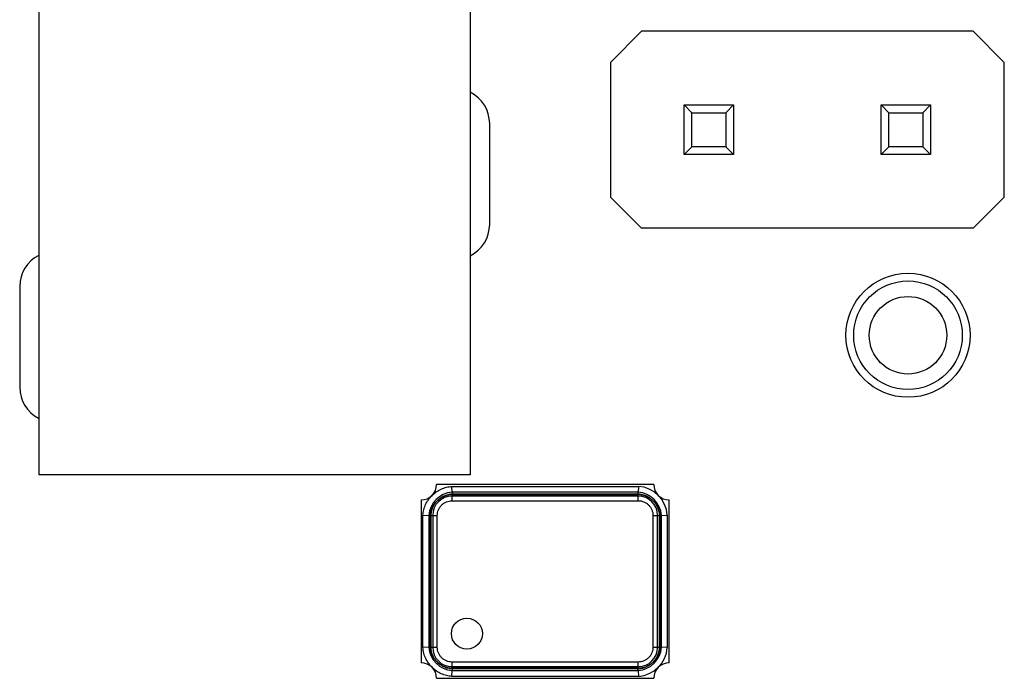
# Model space of a CAD drawing. Header units: inches. Extents: x -39 to 331, y -154 to 45.
# Tile 64 of 120: x 108.85 to 121.55, y -41.96 to -33.46. Entities that reach past the tile are written whole.
import ezdxf

# ---------------------------------------------------------------- set-up
doc = ezdxf.new("R2010")
doc.units = ezdxf.units.IN
doc.header["$LTSCALE"] = 1.21
doc.header["$MEASUREMENT"] = 0
doc.layers.get('0').update_dxf_attribs({"linetype": 'CONTINUOUS'})

msp = doc.modelspace()

# ---------------------------------------------------------------- linework, layer by layer
at = {"color": 6, "linetype": 'Continuous'}
for p, q in [((109.103, -27.931), (109.102, -39.331)), ((114.663, -27.931), (114.662, -39.331)), ((116.471, -34.013), (116.871, -33.613)), ((121.151, -33.613), (116.871, -33.613)), ((121.151, -33.613), (121.551, -34.013)), ((116.471, -34.013), (116.471, -35.753)), ((121.551, -35.753), (121.551, -34.013)), ((117.421, -34.563), (118.061, -34.563)), ((117.421, -35.203), (117.421, -34.563)), ((117.521, -34.663), (117.421, -34.563)), ((117.961, -34.663), (118.061, -34.563)), ((118.061, -34.563), (118.061, -35.203)), ((119.961, -34.563), (120.601, -34.563)), ((119.961, -35.203), (119.961, -34.563)), ((120.061, -34.663), (119.961, -34.563)), ((120.501, -34.663), (120.601, -34.563)), ((120.601, -34.563), (120.601, -35.203)), ((117.521, -34.663), (117.961, -34.663)), ((117.521, -35.103), (117.521, -34.663)), ((117.961, -34.663), (117.961, -35.103)), ((120.061, -34.663), (120.501, -34.663)), ((120.061, -35.103), (120.061, -34.663)), ((120.501, -34.663), (120.501, -35.103)), ((114.915, -36.103), (114.915, -34.803)), ((117.521, -35.103), (117.421, -35.203)), ((117.961, -35.103), (117.521, -35.103)), ((117.961, -35.103), (118.061, -35.203)), ((120.061, -35.103), (119.961, -35.203)), ((120.501, -35.103), (120.061, -35.103)), ((120.501, -35.103), (120.601, -35.203)), ((118.061, -35.203), (117.421, -35.203)), ((120.601, -35.203), (119.961, -35.203)), ((116.871, -36.153), (116.471, -35.753)), ((121.551, -35.753), (121.151, -36.153)), ((121.151, -36.153), (116.871, -36.153)), ((108.855, -36.903), (108.855, -38.203)), ((114.662, -39.331), (109.102, -39.331)), ((117.03, -39.457), (114.23, -39.457)), ((114.427, -39.482), (116.833, -39.482)), ((114.43, -39.557), (114.427, -39.482)), ((116.833, -39.482), (116.83, -39.557)), ((116.83, -39.557), (114.43, -39.557)), ((114.43, -39.577), (116.829, -39.577)), ((114.43, -39.587), (116.83, -39.587)), ((114.43, -39.667), (114.43, -39.587)), ((116.83, -39.607), (114.43, -39.607)), ((116.829, -39.577), (116.83, -39.557)), ((116.83, -39.667), (116.83, -39.587)), ((114.03, -39.657), (114.03, -41.757)), ((114.43, -39.667), (116.83, -39.667)), ((117.23, -41.757), (117.23, -39.657)), ((114.055, -41.56), (114.055, -39.854)), ((114.055, -39.854), (114.13, -39.857)), ((114.13, -39.857), (114.13, -41.557)), ((114.13, -39.857), (114.15, -39.859)), ((114.15, -41.557), (114.15, -39.859)), ((114.16, -39.857), (114.24, -39.857)), ((114.16, -41.557), (114.16, -39.857)), ((114.18, -39.857), (114.18, -41.557)), ((114.24, -41.557), (114.24, -39.857)), ((117.02, -39.857), (117.1, -39.857)), ((117.02, -39.857), (117.02, -41.557)), ((117.08, -41.557), (117.08, -39.857)), ((117.1, -39.857), (117.1, -41.557)), ((117.11, -39.859), (117.11, -41.557)), ((117.13, -39.857), (117.205, -39.854)), ((117.13, -41.557), (117.13, -39.857)), ((117.205, -39.854), (117.205, -41.56)), ((114.13, -41.557), (114.055, -41.56)), ((114.16, -41.557), (114.24, -41.557)), ((117.02, -41.557), (117.1, -41.557)), ((117.205, -41.56), (117.13, -41.557)), ((116.83, -41.747), (114.43, -41.747)), ((114.43, -41.827), (114.43, -41.747)), ((116.83, -41.827), (116.83, -41.747)), ((114.427, -41.932), (114.43, -41.857)), ((114.43, -41.807), (116.83, -41.807)), ((116.83, -41.827), (114.43, -41.827)), ((114.43, -41.857), (116.83, -41.857)), ((116.829, -41.837), (114.432, -41.837)), ((116.83, -41.857), (116.833, -41.932)), ((114.23, -41.957), (117.03, -41.957)), ((116.833, -41.932), (114.427, -41.932))]:
    msp.add_line(p, q, dxfattribs=at)
for centre, radius in [((120.309, -37.533), 0.8), ((120.309, -37.533), 0.7), ((120.309, -37.533), 0.5), ((114.621, -41.381), 0.2)]:
    msp.add_circle(centre, radius, dxfattribs=at)
for centre, radius, start, end in [((114.465, -34.803), 0.45, 0, 63.6572), ((114.465, -36.103), 0.45, 296.3302, 0), ((109.305, -36.903), 0.45, 117.1573, 180), ((109.305, -38.203), 0.45, 180, 242.8266), ((114.03, -39.457), 0.2, 270, 0), ((116.805, -39.882), 0.401, 3.9758, 86.0243), ((117.23, -39.457), 0.2, 180, 270), ((114.455, -39.882), 0.326, 94.4096, 175.5904), ((114.43, -39.857), 0.25, 90, 180), ((116.805, -39.882), 0.326, 4.4096, 85.5904), ((116.83, -39.857), 0.25, 0, 90), ((114.455, -41.532), 0.326, 184.4096, 265.5904), ((114.43, -41.557), 0.25, 180, 270), ((116.805, -41.532), 0.326, 274.4096, 355.5904), ((116.83, -41.557), 0.25, 270, 0), ((116.805, -41.532), 0.401, 273.9758, 356.0243), ((114.03, -41.957), 0.2, 0, 90), ((117.23, -41.957), 0.2, 90, 180)]:
    msp.add_arc(centre, radius, start, end, dxfattribs=at)
for points, knots in [([(114.171, -39.599), (114.188, -39.582), (114.225, -39.551), (114.288, -39.515), (114.356, -39.491), (114.404, -39.484), (114.427, -39.482)], [0, 0, 0, 0, 0.249989, 0.499962, 0.749961, 1, 1, 1, 1]), ([(114.055, -39.854), (114.057, -39.831), (114.064, -39.783), (114.087, -39.715), (114.123, -39.652), (114.154, -39.616), (114.171, -39.599)], [0, 0, 0, 0, 0.250056, 0.500045, 0.749994, 1, 1, 1, 1]), ([(114.242, -39.663), (114.255, -39.651), (114.282, -39.628), (114.328, -39.602), (114.378, -39.584), (114.413, -39.579), (114.43, -39.577)], [0, 0, 0, 0, 0.250007, 0.499998, 0.749991, 1, 1, 1, 1]), ([(114.242, -39.663), (114.254, -39.651), (114.282, -39.629), (114.343, -39.597), (114.396, -39.587), (114.43, -39.587)], [0, 0, 0, 0, 0.250577, 0.501133, 1, 1, 1, 1]), ([(114.43, -39.557), (114.431, -39.557), (114.432, -39.558), (114.433, -39.559), (114.434, -39.561), (114.434, -39.565), (114.433, -39.57), (114.431, -39.575), (114.43, -39.577)], [0, 0, 0, 0, 0.06662, 0.140566, 0.233735, 0.350102, 0.647295, 1, 1, 1, 1]), ([(116.829, -39.577), (116.838, -39.578), (116.856, -39.58), (116.883, -39.586), (116.91, -39.594), (116.935, -39.605), (116.96, -39.618), (116.983, -39.633), (117.005, -39.65), (117.018, -39.663), (117.025, -39.669)], [0, 0, 0, 0, 0.125001, 0.250003, 0.375001, 0.500001, 0.625, 0.749999, 0.874999, 1, 1, 1, 1]), ([(116.83, -39.587), (116.848, -39.587), (116.884, -39.591), (116.937, -39.606), (116.985, -39.633), (117.012, -39.656), (117.025, -39.669)], [0, 0, 0, 0, 0.250014, 0.499999, 0.749987, 1, 1, 1, 1]), ([(114.15, -39.859), (114.152, -39.84), (114.157, -39.804), (114.176, -39.751), (114.204, -39.704), (114.229, -39.676), (114.242, -39.663)], [0, 0, 0, 0, 0.250013, 0.500006, 0.749993, 1, 1, 1, 1]), ([(114.16, -39.857), (114.16, -39.839), (114.163, -39.803), (114.179, -39.751), (114.206, -39.703), (114.229, -39.675), (114.242, -39.663)], [0, 0, 0, 0, 0.250013, 0.499999, 0.749987, 1, 1, 1, 1]), ([(114.24, -39.857), (114.24, -39.845), (114.242, -39.82), (114.253, -39.784), (114.271, -39.751), (114.295, -39.722), (114.324, -39.698), (114.357, -39.68), (114.393, -39.67), (114.418, -39.667), (114.43, -39.667)], [0, 0, 0, 0, 0.125002, 0.250015, 0.374972, 0.499976, 0.625004, 0.749965, 0.874983, 1, 1, 1, 1]), ([(116.83, -39.667), (116.843, -39.667), (116.867, -39.669), (116.904, -39.68), (116.937, -39.698), (116.965, -39.722), (116.989, -39.751), (117.007, -39.784), (117.018, -39.82), (117.02, -39.845), (117.02, -39.857)], [0, 0, 0, 0, 0.125002, 0.250015, 0.374972, 0.499976, 0.625004, 0.749965, 0.874983, 1, 1, 1, 1]), ([(117.025, -39.669), (117.037, -39.682), (117.06, -39.709), (117.086, -39.756), (117.103, -39.806), (117.109, -39.841), (117.11, -39.859)], [0, 0, 0, 0, 0.250008, 0.499999, 0.749991, 1, 1, 1, 1]), ([(117.025, -39.669), (117.037, -39.682), (117.058, -39.709), (117.091, -39.77), (117.1, -39.823), (117.1, -39.857)], [0, 0, 0, 0, 0.250574, 0.501128, 1, 1, 1, 1]), ([(117.11, -39.859), (117.113, -39.86), (117.117, -39.861), (117.123, -39.862), (117.127, -39.861), (117.129, -39.861), (117.13, -39.859), (117.13, -39.858), (117.13, -39.857)], [0, 0, 0, 0, 0.346664, 0.638783, 0.753083, 0.845488, 0.923003, 1, 1, 1, 1]), ([(114.173, -41.817), (114.156, -41.8), (114.125, -41.763), (114.088, -41.701), (114.064, -41.632), (114.057, -41.584), (114.055, -41.56)], [0, 0, 0, 0, 0.250009, 0.499966, 0.749954, 1, 1, 1, 1]), ([(114.13, -41.557), (114.13, -41.557), (114.13, -41.556), (114.132, -41.555), (114.134, -41.554), (114.138, -41.554), (114.143, -41.555), (114.148, -41.556), (114.15, -41.557)], [0, 0, 0, 0, 0.066619, 0.140566, 0.233735, 0.350103, 0.647295, 1, 1, 1, 1]), ([(114.236, -41.745), (114.224, -41.733), (114.201, -41.706), (114.175, -41.66), (114.157, -41.61), (114.152, -41.575), (114.15, -41.557)], [0, 0, 0, 0, 0.250007, 0.499998, 0.749991, 1, 1, 1, 1]), ([(114.236, -41.745), (114.224, -41.733), (114.202, -41.706), (114.17, -41.644), (114.16, -41.592), (114.16, -41.557)], [0, 0, 0, 0, 0.250577, 0.501133, 1, 1, 1, 1]), ([(114.43, -41.747), (114.418, -41.747), (114.393, -41.745), (114.357, -41.734), (114.324, -41.717), (114.295, -41.692), (114.271, -41.664), (114.253, -41.631), (114.243, -41.595), (114.24, -41.57), (114.24, -41.557)], [0, 0, 0, 0, 0.125002, 0.250015, 0.374972, 0.499976, 0.625004, 0.749965, 0.874983, 1, 1, 1, 1]), ([(117.02, -41.557), (117.02, -41.57), (117.018, -41.595), (117.007, -41.631), (116.989, -41.664), (116.965, -41.692), (116.936, -41.716), (116.904, -41.734), (116.867, -41.745), (116.843, -41.747), (116.83, -41.747)], [0, 0, 0, 0, 0.125002, 0.250015, 0.374972, 0.499976, 0.625004, 0.749965, 0.874983, 1, 1, 1, 1]), ([(117.11, -41.557), (117.109, -41.576), (117.102, -41.612), (117.084, -41.664), (117.055, -41.712), (117.031, -41.739), (117.018, -41.752)], [0, 0, 0, 0, 0.250013, 0.500007, 0.749994, 1, 1, 1, 1]), ([(117.1, -41.557), (117.1, -41.575), (117.097, -41.612), (117.081, -41.664), (117.054, -41.712), (117.031, -41.74), (117.018, -41.752)], [0, 0, 0, 0, 0.250014, 0.499999, 0.749987, 1, 1, 1, 1]), ([(117.13, -41.557), (117.13, -41.557), (117.13, -41.556), (117.129, -41.554), (117.127, -41.554), (117.124, -41.553), (117.121, -41.554), (117.116, -41.555), (117.113, -41.556), (117.11, -41.557)], [0, 0, 0, 0, 0.070553, 0.144101, 0.235782, 0.351809, 0.491171, 0.649773, 1, 1, 1, 1]), ([(114.43, -41.827), (114.412, -41.827), (114.376, -41.824), (114.324, -41.808), (114.276, -41.782), (114.248, -41.758), (114.236, -41.745)], [0, 0, 0, 0, 0.250013, 0.499999, 0.749987, 1, 1, 1, 1]), ([(114.432, -41.837), (114.413, -41.836), (114.377, -41.83), (114.324, -41.811), (114.276, -41.783), (114.249, -41.759), (114.236, -41.745)], [0, 0, 0, 0, 0.250012, 0.500004, 0.749992, 1, 1, 1, 1]), ([(117.018, -41.752), (117.005, -41.764), (116.978, -41.787), (116.931, -41.813), (116.881, -41.83), (116.846, -41.836), (116.829, -41.837)], [0, 0, 0, 0, 0.250008, 0.499999, 0.749991, 1, 1, 1, 1]), ([(117.018, -41.752), (117.005, -41.764), (116.978, -41.786), (116.917, -41.818), (116.864, -41.827), (116.83, -41.827)], [0, 0, 0, 0, 0.250572, 0.501123, 1, 1, 1, 1]), ([(114.427, -41.932), (114.404, -41.93), (114.357, -41.923), (114.289, -41.9), (114.226, -41.865), (114.19, -41.834), (114.173, -41.817)], [0, 0, 0, 0, 0.250041, 0.500042, 0.750011, 1, 1, 1, 1]), ([(114.43, -41.857), (114.431, -41.857), (114.432, -41.857), (114.433, -41.856), (114.434, -41.854), (114.435, -41.85), (114.434, -41.844), (114.433, -41.84), (114.432, -41.837)], [0, 0, 0, 0, 0.077036, 0.154478, 0.246659, 0.361044, 0.653318, 1, 1, 1, 1]), ([(116.83, -41.857), (116.83, -41.857), (116.829, -41.857), (116.827, -41.856), (116.826, -41.854), (116.826, -41.85), (116.826, -41.844), (116.828, -41.84), (116.829, -41.837)], [0, 0, 0, 0, 0.068006, 0.141575, 0.235394, 0.357067, 0.668217, 1, 1, 1, 1])]:
    msp.add_open_spline(points, degree=3, knots=knots, dxfattribs=at)

doc.saveas('drawing.dxf')
